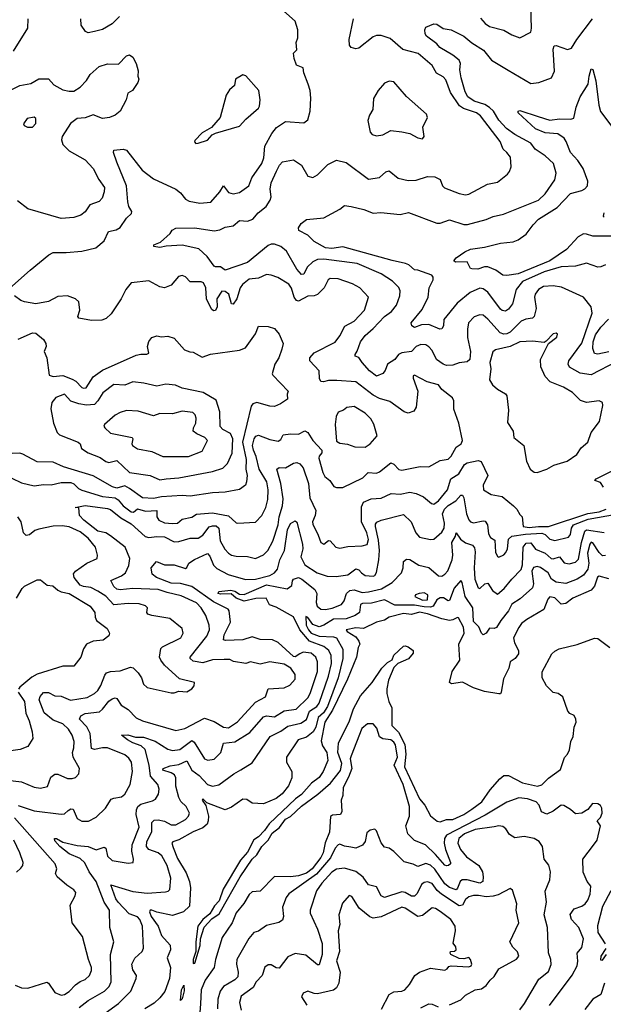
# Model space of a CAD drawing. Extents: x 1468344 to 1613994, y 525695 to 643861.
# Tile 6 of 256: x 1505694 to 1509360, y 558883 to 565069. Entities that reach past the tile are written whole.
import ezdxf

# ---------------------------------------------------------------- set-up
doc = ezdxf.new("R2010")
doc.units = 0

msp = doc.modelspace()

# ---------------------------------------------------------------- linework, layer by layer
at = {"layer": '0CON10XD'}
for points in [[(1505630.2, 563379.8), (1505760, 563495), (1505878.3, 563591.7), (1505904.2, 563605.8), (1505985.6, 563605.6), (1506085, 563614.6), (1506173.6, 563636.4), (1506225, 563678.9), (1506251.8, 563738.3), (1506300.5, 563749.5), (1506325, 563763.5), (1506365, 563822.9), (1506397.4, 563852.6), (1506398.6, 563865), (1506380, 563895), (1506373.1, 563925), (1506366.2, 564025), (1506304.5, 564174.5), (1506284.3, 564235), (1506285, 564250), (1506345, 564255.6), (1506365, 564249.2), (1506463.5, 564123.5), (1506535, 564069.6), (1506676, 564005), (1506705, 563980.8), (1506735, 563940.8), (1506758.5, 563928.5), (1506825, 563916.7), (1506895, 563922.5), (1506951.7, 563988.3), (1506975, 564026.2), (1507005, 563984), (1507035, 563976), (1507075, 563984), (1507133.8, 564026.2), (1507153.5, 564075), (1507214.6, 564165), (1507227.7, 564202.3), (1507234.4, 564275), (1507277.7, 564355), (1507307.3, 564392.7), (1507365, 564430), (1507479.1, 564420.9), (1507505, 564440), (1507520, 564495), (1507523.6, 564576.4), (1507518.9, 564625), (1507506.7, 564663.3), (1507480, 564735), (1507475, 564767.5), (1507434, 564784), (1507418.5, 564825), (1507415, 564860), (1507435, 564880), (1507430, 564925), (1507442.5, 564955), (1507442.5, 565005), (1507425, 565060), (1507315, 565156.7)], [(1508589.6, 565079.6), (1508619.2, 565045), (1508645, 565026.7), (1508735, 565002.5), (1508785, 564974.2), (1508835, 564956.2), (1508905, 564990), (1508909.1, 565015), (1508905.5, 565154.5)], [(1505655, 564872), (1505745.7, 565015), (1505748.6, 565075)], [(1506321.5, 565088.5), (1506275, 565042.5), (1506215, 565008), (1506165, 564996), (1506125, 564987.5), (1506107.5, 564995), (1506081.2, 565035), (1506078, 565075)], [(1509445, 562921.1), (1509285, 562837), (1509215, 562849.4), (1509147, 562887), (1509139.6, 562905), (1509142.7, 562925), (1509225, 563036.5), (1509289.6, 563225), (1509283.3, 563265), (1509235, 563325.5), (1509098.1, 563388.1), (1509045, 563396.5), (1508985, 563393.4), (1508953.1, 563375), (1508931.5, 563345), (1508928.2, 563325), (1508938.6, 563255), (1508925.7, 563204.3), (1508915, 563194.6), (1508873.1, 563186.9), (1508844.8, 563175.2), (1508775, 563107), (1508755, 563096.3), (1508735, 563094.2), (1508712.7, 563102.7), (1508635, 563187.3), (1508605, 563211.9), (1508585, 563215.6), (1508548.3, 563201.7), (1508514.4, 563165), (1508506.5, 563125), (1508506.7, 563073.3), (1508526.5, 562985), (1508522.2, 562935), (1508505, 562919.5), (1508455, 562913.1), (1508415, 562899.4), (1508375, 562897.2), (1508355, 562904.6), (1508313.5, 562935), (1508285, 562991.8), (1508265, 563014.6), (1508245, 563026.7), (1508215, 563028.7), (1508185, 563016.5), (1508155, 562984.7), (1508095, 562975.3), (1508072.9, 562965), (1508051.4, 562935), (1508005, 562905.5), (1507990.6, 562865), (1507975, 562845.8), (1507935, 562830), (1507892.1, 562862.1), (1507844.7, 562914.7), (1507825, 562946.2), (1507802.5, 562955), (1507801.2, 562965), (1507813.4, 562986.6), (1507835.4, 563045), (1507864, 563085), (1507915, 563128.7), (1507985, 563204.1), (1508030, 563235), (1508061.1, 563275), (1508082.2, 563335), (1508084.3, 563365), (1508076.2, 563386.2), (1508036.6, 563426.6), (1507965, 563472.7), (1507815, 563536.9), (1507605, 563564.8), (1507565, 563562), (1507535, 563548.4), (1507500.8, 563515), (1507479.4, 563470.6), (1507465, 563467.8), (1507435, 563502.7), (1507370, 563615), (1507334.2, 563645), (1507295, 563659.2), (1507275, 563659.6), (1507255, 563649.6), (1507125, 563542.8), (1506985, 563496.2), (1506955, 563516.2), (1506925, 563515.5), (1506915, 563521.4), (1506871.3, 563581.3), (1506819, 563629), (1506715, 563652.2), (1506614.5, 563645.5), (1506575, 563637.1), (1506537.5, 563645), (1506537.5, 563655), (1506578.9, 563671.1), (1506638.8, 563725), (1506653, 563747), (1506675, 563759.2), (1506795, 563761.8), (1506915, 563741.8), (1506950.7, 563749.3), (1506985, 563765.5), (1507035, 563773.6), (1507075, 563806.9), (1507125, 563802.8), (1507159.5, 563815), (1507192.1, 563855), (1507242.8, 563895), (1507268.2, 563935), (1507274.7, 563955.3), (1507268.1, 564005), (1507274.3, 564045), (1507308.1, 564118.1), (1507325.4, 564155), (1507345, 564175.6), (1507415, 564188.9), (1507464.2, 564155), (1507505, 564086), (1507535, 564077.5), (1507565, 564094.3), (1507630.7, 564159.3), (1507685, 564187.1), (1507745, 564172), (1507885, 564067.5), (1507955, 564077.3), (1507995, 564112.5), (1508015, 564120), (1508072.6, 564072.6), (1508135, 564058.7), (1508185, 564060.7), (1508255, 564083.5), (1508302.5, 564082.5), (1508335.5, 564065.5), (1508349.2, 564025), (1508363.6, 564013.6), (1508455, 563977.5), (1508495, 563969.5), (1508515, 563973.1), (1508633.8, 564036.2), (1508695, 564048.1), (1508758.3, 564098.3), (1508771.4, 564115), (1508780.6, 564145), (1508776.5, 564205), (1508755.3, 564235.3), (1508731.9, 564255), (1508711.8, 564305), (1508589.4, 564465), (1508563.5, 564485), (1508482.3, 564512.3), (1508457.1, 564527.1), (1508400.8, 564610.8), (1508370.5, 564690.5), (1508355, 564709.5), (1508312.4, 564732.4), (1508285, 564782.5), (1508196.3, 564856.3), (1508101.8, 564881.8), (1508020.5, 564950.5), (1507965, 564970.8), (1507935, 564969.6), (1507915, 564960.9), (1507825, 564890), (1507805, 564886), (1507777.5, 564895), (1507765, 564910), (1507764.4, 564945), (1507791.5, 565075)], [(1509375, 563528.1), (1509345, 563515.5), (1509325, 563514.5), (1509255, 563539.5), (1509185, 563521.3), (1509095, 563516), (1508989.6, 563485), (1508852.9, 563425), (1508812.6, 563375), (1508790, 563285), (1508765, 563251.1), (1508745, 563237.5), (1508725, 563241.5), (1508715, 563250.6), (1508635, 563356.5), (1508605, 563378.8), (1508585, 563382.5), (1508523.9, 563356.1), (1508442.5, 563287.5), (1508358.8, 563185), (1508355.7, 563145), (1508345, 563126.2), (1508332.5, 563125), (1508263.4, 563153.4), (1508218.7, 563151.3), (1508175, 563134.4), (1508156.7, 563145), (1508154, 563165), (1508222.5, 563247.5), (1508260.6, 563325), (1508266.4, 563383.6), (1508292.3, 563435), (1508292.1, 563452.1), (1508284.2, 563464.2), (1508195, 563496.2), (1508175, 563496.7), (1508139, 563529), (1508118.5, 563538.5), (1508035, 563555.7), (1507725, 563642.3), (1507655, 563631.1), (1507615, 563636.7), (1507543.8, 563675), (1507503.3, 563715), (1507447.5, 563745), (1507445, 563762.5), (1507461.7, 563788.3), (1507495, 563813.8), (1507605.6, 563824.4), (1507705, 563878.8), (1507735, 563902), (1507776.4, 563896.4), (1507856.8, 563876.8), (1507915, 563854.4), (1507962.1, 563857.9), (1508085, 563845.6), (1508137.4, 563857.4), (1508315, 563790.8), (1508335, 563791.4), (1508395, 563812.2), (1508485, 563783.1), (1508507.4, 563782.6), (1508625, 563814.5), (1508667.4, 563832.6), (1508733, 563847), (1508953.8, 563936.2), (1508995.6, 563975), (1509056.1, 564063.9), (1509063.6, 564105), (1509047.9, 564165), (1508995, 564214.4), (1508931.4, 564255), (1508904.3, 564294.3), (1508805, 564348.4), (1508751.7, 564385), (1508705, 564437.5), (1508669.6, 564495), (1508645, 564518.1), (1508615.4, 564535.4), (1508548.2, 564558.2), (1508509.7, 564585), (1508491.7, 564615), (1508466.7, 564705), (1508459.8, 564755), (1508462.2, 564795), (1508455, 564814.3), (1508415.7, 564845.7), (1508334, 564895), (1508315, 564917.3), (1508250, 564965), (1508240.8, 564980.8), (1508238.6, 565005), (1508245, 565023.3), (1508295, 565044), (1508315, 565041.4), (1508355, 565014.5), (1508405, 565005.5), (1508485, 564966.5), (1508533.5, 564923.5), (1508607.1, 564877.1), (1508657.1, 564815), (1508763.1, 564753.1), (1508905, 564668.6), (1508955.7, 564674.3), (1509035, 564704), (1509053.8, 564745), (1509045.6, 564884.4), (1509052, 564905), (1509065, 564908.1), (1509135, 564881.4), (1509160.5, 564889.5), (1509193.5, 564945), (1509292.7, 565075)], [(1505585, 564600.4), (1505695, 564655.5), (1505765, 564668.8), (1505815, 564696.7), (1505875, 564697.1), (1505909.5, 564659.5), (1505965, 564628.9), (1506005, 564619.4), (1506035, 564620.8), (1506075, 564646), (1506113.7, 564686.3), (1506138, 564725), (1506193.8, 564775), (1506245, 564791.2), (1506315, 564790), (1506365, 564841.2), (1506385, 564848.8), (1506405, 564833.3), (1506426.7, 564795), (1506438.3, 564748.3), (1506436.7, 564715), (1506442.5, 564695), (1506436, 564675), (1506402.5, 564625), (1506373, 564607), (1506363.8, 564565), (1506325.6, 564494.4), (1506295, 564468.6), (1506257.5, 564455), (1506215, 564448.1), (1506155, 564470.8), (1506105, 564453.1), (1506055, 564447.5), (1506013.4, 564416.6), (1505961.2, 564335), (1505957.1, 564315), (1505964.6, 564285), (1506005.5, 564245), (1506105, 564188.7), (1506156.4, 564135), (1506190.8, 564065), (1506226.2, 564015), (1506225, 563987.5), (1506212.4, 563947.6), (1506193.4, 563926.6), (1506135, 563905.8), (1506105, 563862.9), (1506078, 563842), (1506035, 563826.9), (1505955, 563820.5), (1505745, 563881.5), (1505680.7, 563930.7)], [(1509435, 563708.8), (1509295, 563710), (1509255, 563722.8), (1509235, 563722.9), (1509203.1, 563705), (1509128.8, 563625), (1509025, 563554.8), (1508825, 563471.6), (1508755, 563461.1), (1508730, 563465), (1508685.4, 563495.4), (1508635, 563515.6), (1508615, 563516.9), (1508572.5, 563502.5), (1508535, 563503.3), (1508527, 563507), (1508505, 563548), (1508432, 563545), (1508422, 563555), (1508435, 563573.8), (1508489.7, 563610.3), (1508527, 563627), (1508615, 563639.5), (1508715, 563665.4), (1508795, 563673.8), (1508825, 563685.4), (1508875, 563721.5), (1508918.7, 563781.3), (1508953.2, 563815), (1509070.5, 563889.5), (1509155, 563977.5), (1509225, 563996.4), (1509245, 564006.4), (1509261.2, 564025), (1509262.7, 564055), (1509232.9, 564135), (1509201.2, 564185), (1509154.2, 564235), (1509127.6, 564305), (1509113.5, 564325), (1509075, 564351.2), (1508995, 564358.8), (1508935, 564382.9), (1508824.7, 564484.7), (1508824.5, 564495.5), (1508835, 564498.2), (1508950.9, 564460.9), (1509025, 564437.7), (1509085, 564446.7), (1509156, 564444), (1509175, 564451.4), (1509190.5, 564519.5), (1509214.6, 564585), (1509265.4, 564665), (1509271.5, 564715), (1509285, 564760), (1509295, 564756.2), (1509312.5, 564685), (1509332, 564532), (1509342.7, 564492.7), (1509485, 564303.3)], [(1506801.7, 564291.7), (1506815, 564292.5), (1506875, 564313.3), (1506904.1, 564345.9), (1506924.1, 564355.9), (1507075, 564400.8), (1507114.2, 564445), (1507195, 564513.3), (1507201.2, 564525), (1507204, 564565), (1507196, 564625), (1507115, 564717.5), (1507095, 564722.5), (1507050, 564695), (1507043.8, 564655), (1507011.4, 564628.6), (1506991.2, 564595), (1506952.9, 564455), (1506898.3, 564391.7), (1506840.7, 564359.3), (1506795, 564310), (1506792.5, 564302.5), (1506801.7, 564291.7)], [(1508225, 564320), (1508236, 564335), (1508226.4, 564393.6), (1508256.2, 564453.8), (1508250, 564475), (1508125, 564587.5), (1508045, 564678.8), (1508015, 564683.8), (1507985, 564671.2), (1507945.8, 564625), (1507916.7, 564575), (1507912, 564505), (1507890.9, 564469.1), (1507881.9, 564435), (1507895, 564363.3), (1507907.7, 564347.7), (1507935, 564340), (1507975, 564345.8), (1508025, 564372.9), (1508095, 564364), (1508144.1, 564354.1), (1508195, 564326.7), (1508225, 564320)], [(1505744.1, 564394.1), (1505775, 564394.2), (1505795, 564417.5), (1505795, 564447.5), (1505785, 564456.2), (1505741.7, 564448.3), (1505717.5, 564415), (1505722.5, 564405), (1505744.1, 564394.1)], [(1509362.9, 563855), (1509358.8, 563835), (1509365, 563830.8)], [(1507396.4, 562466.3), (1507445, 562465.3), (1507485, 562485.5), (1507505, 562475.6), (1507535.6, 562425.6), (1507592.5, 562365), (1507592.2, 562347.8), (1507575, 562326), (1507574.1, 562315), (1507597.7, 562225), (1507610.1, 562200.1), (1507643.1, 562173.1), (1507667.2, 562137.2), (1507685, 562130.6), (1507725, 562129.4), (1507850.2, 562189.8), (1507883.3, 562225), (1507935, 562221.1), (1507955, 562227.5), (1508025, 562284.4), (1508045, 562277.5), (1508075, 562244), (1508095, 562240), (1508208.9, 562261.1), (1508265, 562260.9), (1508335, 562300), (1508385, 562307.1), (1508405, 562327.1), (1508436.8, 562383.2), (1508466.7, 562405), (1508476.5, 562425), (1508453.8, 562535), (1508421.7, 562621.7), (1508420.6, 562675), (1508413.6, 562693.6), (1508345.5, 562745.5), (1508325, 562774.2), (1508254, 562794), (1508175, 562835.5), (1508165, 562832.5), (1508165, 562817.5), (1508195.5, 562734.5), (1508185.4, 562635), (1508170.5, 562609.5), (1508135, 562596.7), (1508109.2, 562605), (1508020.2, 562670.2), (1507955, 562690), (1507915, 562711.1), (1507805, 562794.7), (1507687.1, 562802.9), (1507635, 562802), (1507603.2, 562793.2), (1507586.6, 562796.6), (1507578.4, 562815), (1507575, 562863.3), (1507516.2, 562925), (1507517.5, 562945), (1507544.7, 562975.3), (1507675, 563043.1), (1507705, 563082.5), (1507736, 563144), (1507795.3, 563174.7), (1507860, 563245), (1507885.6, 563325), (1507830, 563385), (1507785, 563409.6), (1507695, 563441.9), (1507645, 563443.8), (1507632, 563435), (1507605.9, 563384.1), (1507565, 563342.3), (1507545, 563334.1), (1507505, 563332.4), (1507445, 563300.7), (1507433.6, 563305), (1507419.1, 563325), (1507402.7, 563382.7), (1507385, 563408), (1507315, 563448.8), (1507275, 563464.6), (1507245, 563468.2), (1507195, 563444.7), (1507135, 563438.5), (1507093.1, 563405), (1507078.8, 563385), (1507059.1, 563315), (1507035, 563282.5), (1507024.4, 563285), (1507008.2, 563345), (1506985, 563361.3), (1506965, 563363.5), (1506932.7, 563315), (1506935.4, 563264.6), (1506925, 563242.2), (1506910.9, 563240.9), (1506900.2, 563250.2), (1506867.3, 563315), (1506864.1, 563385), (1506850, 563415), (1506835, 563422.7), (1506765, 563422.9), (1506735, 563452.9), (1506715, 563461.9), (1506692.5, 563455), (1506645, 563400.8), (1506605, 563384), (1506575, 563391.4), (1506505, 563428.5), (1506395.6, 563415), (1506361.3, 563375), (1506330.9, 563315), (1506269.3, 563220.7), (1506237.7, 563192.3), (1506209.6, 563180.4), (1506145, 563179.1), (1506065.8, 563195), (1506058.9, 563205), (1506071.2, 563245), (1506066.5, 563296.5), (1506044, 563315), (1505995, 563334.7), (1505935, 563331.1), (1505875, 563299.5), (1505795, 563284.3), (1505725, 563297.5), (1505702.5, 563305), (1505662.5, 563335)], [(1505685, 563061.3), (1505775, 563102.5), (1505795, 563100), (1505845, 563060), (1505859.2, 563035), (1505861.2, 563015), (1505848, 562985), (1505865.3, 562945.3), (1505880.6, 562835), (1505905, 562826.7), (1505965, 562834.7), (1506025, 562810), (1506048.1, 562798.1), (1506085, 562758.8), (1506095, 562753.8), (1506112.7, 562757.3), (1506155.2, 562824.8), (1506213.7, 562866.3), (1506425, 562960.9), (1506455, 562968.2), (1506492.4, 562967.6), (1506505, 562974.3), (1506497.1, 563015), (1506505, 563047.5), (1506525, 563073.3), (1506555, 563083.3), (1506585, 563076), (1506625, 563080), (1506665, 563068), (1506730, 562995), (1506762.4, 562982.4), (1506785, 562981.4), (1506840.5, 562949.5), (1506892.8, 562967.2), (1507075, 562993.1), (1507113.4, 563006.6), (1507175.6, 563095), (1507195, 563143.3), (1507255, 563141.2), (1507295, 563130), (1507324.1, 563094.1), (1507350, 563035), (1507341.8, 562998.2), (1507321.9, 562945), (1507296.9, 562905), (1507280.8, 562845), (1507284, 562835), (1507380, 562735), (1507373.8, 562716.2), (1507376.7, 562685), (1507333.3, 562655), (1507295, 562640), (1507265, 562642), (1507185, 562663.1), (1507159.2, 562655), (1507148.8, 562641.2), (1507094.4, 562415.6), (1507116.1, 562306.2), (1507115.2, 562245), (1507122.8, 562205), (1507120, 562165), (1507111.8, 562145), (1507075, 562118), (1506985, 562099.8), (1506905, 562097), (1506765, 562076.4), (1506715, 562080.7), (1506585, 562070.5), (1506535, 562060.9), (1506465, 562065.2), (1506385, 562124.7), (1506355, 562140.4), (1506304.4, 562125.6), (1506277.5, 562135), (1506155, 562203.5), (1505968.9, 562258.9), (1505905, 562288.9), (1505805, 562292.3), (1505715, 562340), (1505695, 562344.8), (1505646.5, 562343.5)], [(1509395, 562982.4), (1509325, 562967.9), (1509305, 562972.5), (1509294.2, 563004.2), (1509296.2, 563046.2), (1509311.4, 563088.6), (1509345, 563138.4), (1509392.1, 563187.9)], [(1508945, 562224.2), (1509005.6, 562244.4), (1509050, 562270), (1509133.3, 562295), (1509195, 562338), (1509221.1, 562378.9), (1509262.9, 562415), (1509283.6, 562476.4), (1509337.1, 562545), (1509357.5, 562645), (1509356.2, 562665), (1509333.8, 562673.8), (1509254.4, 562664.4), (1509217, 562677), (1509167.2, 562727.2), (1509111.2, 562761.2), (1509026, 562795), (1508995, 562828), (1508967.2, 562887.2), (1508965.5, 562935), (1509015.8, 563034.2), (1509068.8, 563075), (1509073, 563093), (1509065, 563100), (1509045, 563096.2), (1509001.2, 563048.8), (1508988, 563042), (1508915, 563049.2), (1508835.9, 563045.9), (1508775, 563016.6), (1508683.3, 562995), (1508667.2, 562982.8), (1508646.9, 562915), (1508653.2, 562875), (1508646.4, 562806.3), (1508665, 562774.5), (1508695, 562748.9), (1508745, 562719.2), (1508755, 562706.2), (1508765.6, 562615), (1508759.1, 562539.1), (1508794.2, 562485), (1508798, 562445), (1508861.2, 562395), (1508877.5, 562295), (1508901.2, 562245), (1508925, 562226.2), (1508945, 562224.2)], [(1506575, 562178.2), (1506615, 562183.8), (1506695, 562191.5), (1506905, 562231.1), (1506969.4, 562250.6), (1507000, 562280), (1507029.4, 562345), (1507033.2, 562435), (1507019.4, 562469.4), (1506970, 562495), (1506953.5, 562513.5), (1506952.5, 562605), (1506928.6, 562678.6), (1506847.1, 562727.1), (1506715, 562754.6), (1506673.5, 562773.5), (1506611.7, 562778.3), (1506555, 562766.5), (1506475, 562785.4), (1506405, 562793.3), (1506355, 562772.2), (1506285, 562776.7), (1506216.9, 562725), (1506185.2, 562674.8), (1506165, 562651.1), (1506115, 562646.6), (1506065.2, 562655.2), (1506015, 562673.5), (1505975, 562716.7), (1505921.2, 562695), (1505896.2, 562665), (1505890, 562625), (1505905.8, 562535), (1505929.2, 562475), (1505945, 562461.1), (1506062, 562415), (1506074.2, 562405), (1506083.3, 562375), (1506125, 562347.9), (1506199.4, 562319.4), (1506235, 562292.9), (1506255, 562287.9), (1506305, 562298.8), (1506385, 562224.8), (1506515, 562204.7), (1506575, 562178.2)], [(1507865, 562384), (1507895, 562404.3), (1507940.5, 562455), (1507918.7, 562528.7), (1507900.8, 562560.8), (1507865, 562597.5), (1507795, 562638.6), (1507748.3, 562631.7), (1507727.5, 562615), (1507695, 562603.8), (1507683.2, 562576.8), (1507675.6, 562525), (1507685, 562421.9), (1507705, 562408.2), (1507753.1, 562403.1), (1507800, 562385), (1507865, 562384)], [(1506593.9, 562323.9), (1506755, 562324.5), (1506841.3, 562358.7), (1506874.4, 562425), (1506856.9, 562445), (1506806.5, 562466.5), (1506784.4, 562485), (1506786.4, 562505), (1506800.3, 562535), (1506802.7, 562565), (1506797.6, 562587.6), (1506781.5, 562601.5), (1506715, 562609.2), (1506655, 562593.2), (1506575, 562595.3), (1506535, 562579.4), (1506438.9, 562608.9), (1506365, 562613.1), (1506325, 562601.8), (1506295, 562585.6), (1506226.7, 562525), (1506223.3, 562515), (1506228.8, 562505), (1506265, 562472.5), (1506401.2, 562445), (1506405.8, 562435), (1506398.6, 562405), (1506402.5, 562395), (1506433.9, 562373.9), (1506525, 562355.6), (1506593.9, 562323.9)], [(1505645, 562189.4), (1505705, 562159.5), (1505785, 562140.5), (1505845, 562149.2), (1505893, 562147), (1505955, 562161.4), (1506015, 562161.6), (1506035, 562153.5), (1506064.4, 562124.4), (1506084.3, 562114.3), (1506215, 562072.9), (1506295, 562064.8), (1506312.6, 562052.6), (1506343.6, 562015), (1506395, 561976.9), (1506408.8, 561975), (1506434.7, 561995.3), (1506485, 561982.2), (1506555.4, 561985.4), (1506555.5, 561945), (1506568.2, 561925), (1506605, 561908.9), (1506655, 561902.9), (1506685, 561905.4), (1506715, 561930.4), (1506775, 561944.2), (1506805, 561961.9), (1506905, 561970.3), (1507005, 561952.3), (1507055, 561908.9), (1507065, 561906.5), (1507175, 561911.4), (1507215, 561954.3), (1507241.2, 562005), (1507252.3, 562055), (1507255.3, 562114.7), (1507246.7, 562165), (1507198.4, 562245), (1507179.4, 562325), (1507162.4, 562365), (1507156.7, 562395), (1507167, 562435), (1507177.8, 562452.2), (1507195, 562458.1), (1507265, 562430.9), (1507318.3, 562421.7), (1507335, 562431.2), (1507348.9, 562461.1), (1507396.4, 562466.3)], [(1505685, 560132.3), (1505785, 560099.5), (1505955, 560078), (1505975, 560080.8), (1505999.6, 560100.4), (1506015, 560111.8), (1506029.8, 560109.8), (1506055, 560051.4), (1506085, 560032.7), (1506126.2, 560033.8), (1506175, 560058.9), (1506233.1, 560115), (1506268.7, 560171.3), (1506285, 560179.2), (1506334.4, 560185.6), (1506355, 560204.2), (1506388.5, 560265), (1506402.7, 560345), (1506397.5, 560405), (1506380.1, 560430.1), (1506355, 560450.4), (1506245.4, 560494.6), (1506215, 560495.3), (1506165, 560484.2), (1506145, 560489.4), (1506137.1, 560585), (1506116.4, 560626.4), (1506070.8, 560675), (1506078.7, 560695), (1506105, 560710.3), (1506195, 560720), (1506215, 560736.6), (1506255, 560787.8), (1506275, 560803.2), (1506295, 560808.9), (1506305.4, 560805.4), (1506331.7, 560761.7), (1506375, 560735.6), (1506425, 560682.7), (1506465, 560664), (1506675, 560602.8), (1506731.1, 560615), (1506855, 560681.2), (1506915, 560660.8), (1506975, 560624.8), (1507005, 560620.5), (1507062.8, 560657.2), (1507175, 560780.8), (1507238.9, 560815), (1507256.2, 560865), (1507355, 560871.6), (1507391.9, 560888.1), (1507425.7, 560925), (1507424.4, 560955), (1507396.7, 560995), (1507355, 561020.9), (1507265, 561035.7), (1507205, 561020.9), (1507145, 561035.7), (1507115, 561024.5), (1507037.6, 561037.6), (1507015, 561049.5), (1506978.7, 561048.7), (1506905, 561047.1), (1506845, 561029), (1506785, 561038.4), (1506764.5, 561055), (1506764.4, 561065), (1506870.2, 561195), (1506885.9, 561235.9), (1506884.5, 561265.5), (1506862.7, 561325), (1506834.6, 561375), (1506805, 561405.3), (1506709.4, 561449.4), (1506619.9, 561469.9), (1506565, 561489.8), (1506405, 561495.8), (1506325, 561487.2), (1506305, 561492.1), (1506285, 561507.8), (1506266, 561545), (1506334.5, 561575), (1506359.6, 561595), (1506380.9, 561639.1), (1506386.5, 561685), (1506356, 561756), (1506265, 561826.6), (1506235, 561844.8), (1506185, 561855.8), (1506097.8, 561925), (1506070.6, 561955), (1506065, 562003.3), (1506043.8, 562005), (1506105, 562016.7), (1506245, 561998.6), (1506265, 561991.8), (1506329.8, 561939.8), (1506395, 561901.9), (1506482.9, 561822.9), (1506505, 561816.5), (1506555, 561822.2), (1506605, 561819.1), (1506665, 561787.8), (1506695, 561790.3), (1506765, 561812.8), (1506815, 561811.5), (1506845, 561830.7), (1506885, 561882.2), (1506905, 561889.6), (1506929.4, 561889.4), (1506945.7, 561875), (1506954.3, 561795), (1506982.7, 561742.7), (1507005, 561718.2), (1507025, 561705.5), (1507055, 561697.9), (1507125, 561695.6), (1507175.3, 561684.7), (1507225, 561707.3), (1507252.1, 561735), (1507285, 561792.9), (1507318.5, 561895), (1507323.4, 561946.6), (1507345.4, 562015), (1507348.9, 562058.9), (1507335.7, 562155), (1507308.6, 562245), (1507324.5, 562255.5), (1507365, 562254.5), (1507415, 562283.3), (1507435, 562288.1), (1507455, 562278.6), (1507475, 562252.9), (1507508.2, 562155), (1507517.9, 562065), (1507553.9, 561985), (1507550, 561955), (1507534.3, 561915), (1507535, 561898.8), (1507569.8, 561829.8), (1507585, 561784.4), (1507605, 561773.1), (1507635, 561797.5), (1507645, 561794.3), (1507681.1, 561755), (1507705, 561748.3), (1507755, 561758.4), (1507846.5, 561763.5), (1507877.3, 561772.7), (1507886.4, 561803.7), (1507875.2, 561845), (1507840.8, 561915), (1507841.8, 562008.2), (1507855, 562037.7), (1507902.1, 562057.9), (1507965, 562062.8), (1508027.7, 562092.3), (1508085, 562087.3), (1508145, 562100.5), (1508185, 562092.2), (1508231.2, 562071.2), (1508280.4, 562030.4), (1508295, 562025.5), (1508325, 562046.9), (1508382, 562115), (1508402.7, 562185), (1508452.8, 562215), (1508488.7, 562275), (1508505, 562286.1), (1508575, 562300.4), (1508593.6, 562293.6), (1508635.4, 562205), (1508605.6, 562145.6), (1508608.6, 562115), (1508655, 562086.9), (1508725, 562074.4), (1508795.7, 562015.7)], [(1509362.1, 562132.1), (1509342, 562162), (1509306.7, 562175), (1509316.2, 562185), (1509416.1, 562233.9)], [(1506471.4, 560561.4), (1506546, 560536), (1506625, 560485.3), (1506655, 560477.1), (1506701.1, 560485), (1506775, 560541.2), (1506789.4, 560529.4), (1506855, 560425.7), (1506876.6, 560416.6), (1506915, 560423.3), (1506957.1, 560465), (1506975, 560522.9), (1507045, 560531.9), (1507139, 560591), (1507225, 560688.2), (1507245, 560695.3), (1507295, 560688.8), (1507355, 560726.2), (1507431.7, 560738.3), (1507505, 560809.6), (1507519.5, 560835), (1507564.7, 560975), (1507565.9, 561035), (1507553.9, 561065), (1507525, 561088.9), (1507475.5, 561094.5), (1507455, 561084.4), (1507425, 561066.9), (1507415, 561068.9), (1507317.2, 561157.2), (1507283.3, 561173.3), (1507204.7, 561174.7), (1507155, 561192.5), (1507095, 561173), (1506987.9, 561167.9), (1506975, 561173.8), (1506978.8, 561205), (1507018, 561285), (1507009.6, 561355), (1507003.3, 561365), (1506910.9, 561410.9), (1506775, 561508), (1506705, 561526), (1506645, 561528.9), (1506554.4, 561565), (1506525.5, 561585), (1506521.1, 561625), (1506554.7, 561665.3), (1506605, 561644.2), (1506665, 561643.4), (1506735, 561621.8), (1506745, 561627.1), (1506757.7, 561655), (1506791.5, 561678.5), (1506875, 561714.5), (1506889.3, 561699.3), (1506912.8, 561642.8), (1506932.1, 561622.1), (1507004.4, 561584.4), (1507112.5, 561552.5), (1507175, 561554.1), (1507265, 561576.3), (1507295.6, 561594.4), (1507313, 561617), (1507329.3, 561675), (1507357.7, 561735), (1507375.8, 561865), (1507395, 561904.4), (1507425, 561921.2), (1507435, 561913.3), (1507471.8, 561775), (1507473.2, 561745), (1507459.7, 561695), (1507485.9, 561645), (1507563.3, 561595), (1507625, 561572.5), (1507681.5, 561571.5), (1507755, 561581.6), (1507805, 561618.5), (1507825, 561613.8), (1507840.7, 561595), (1507865, 561576.7), (1507915, 561573.7), (1507925, 561577.7), (1507935, 561596.7), (1507951.1, 561675), (1507954.9, 561735), (1507948.5, 561798.5), (1507928.8, 561885), (1507929.5, 561900.5), (1507938.3, 561911.7), (1507965, 561924.2), (1508105, 561959.6), (1508154.1, 561915), (1508183.1, 561845), (1508205, 561818.2), (1508275, 561803.2), (1508295, 561806.4), (1508345, 561850), (1508360.2, 561875), (1508362.9, 561905), (1508350.9, 561965), (1508362.4, 561995), (1508385, 562017.2), (1508433, 562047), (1508465, 562082.9), (1508475, 562081.2), (1508485, 562066), (1508500.3, 561965), (1508515, 561927.1), (1508527.1, 561915), (1508545, 561908.9), (1508605, 561921.1), (1508618.1, 561918.1), (1508631.9, 561895), (1508638.9, 561838.9), (1508650.8, 561815), (1508678.5, 561798.5), (1508684, 561724), (1508695, 561695.8), (1508705, 561692.5), (1508735, 561707.1), (1508747.9, 561722.1), (1508758.5, 561745), (1508764, 561806), (1508785.7, 561825), (1508872.3, 561837.7), (1508973.7, 561843.7), (1508994.6, 561835), (1509025, 561805.4), (1509056.2, 561796.2), (1509142, 561818), (1509155, 561835.7), (1509161.4, 561875), (1509173.9, 561895), (1509265, 561930.4), (1509442, 561962)], [(1508795.7, 562015.7), (1508816.7, 561995), (1508835, 561960), (1508850, 561945), (1508857.5, 561885), (1508895, 561878.5), (1508954.1, 561885.9), (1509015.6, 561885), (1509263.3, 561966.7), (1509335, 561978.1), (1509379.1, 561995)], [(1505585, 560296.1), (1505705, 560281.5), (1505785, 560247.8), (1505825, 560241.1), (1505869.5, 560250.5), (1505889.8, 560310.2), (1505915, 560329.5), (1505935, 560328.2), (1505995, 560302.7), (1506025, 560301.5), (1506045, 560308.1), (1506065, 560331.2), (1506071.1, 560365), (1506029.7, 560435), (1506026.9, 560465), (1506035.4, 560495.4), (1506036.8, 560535), (1506024.6, 560575), (1506001.2, 560611.2), (1505965, 560644.7), (1505905, 560668.1), (1505848.1, 560715), (1505817.6, 560795), (1505822.3, 560817.8), (1505845, 560841.8), (1505875, 560841.5), (1505915, 560820.4), (1505955, 560820), (1506013.4, 560793.4), (1506119.1, 560810.8), (1506164.4, 560835), (1506185, 560855.6), (1506204.7, 560885.3), (1506228.4, 560951.6), (1506240, 560965), (1506265, 560974.7), (1506325, 560977.3), (1506390.6, 561000.6), (1506406.2, 560996.2), (1506437.8, 560965), (1506458.9, 560935), (1506471.9, 560895), (1506495, 560873.3), (1506645, 560840.8), (1506665, 560840), (1506695, 560851.4), (1506745, 560846.7), (1506775.5, 560865), (1506790, 560885), (1506793.3, 560905), (1506698.1, 560928.1), (1506605, 561013.3), (1506580.4, 561045), (1506572.9, 561065), (1506582, 561118), (1506591.2, 561128.8), (1506705.7, 561185), (1506720.6, 561215), (1506714.2, 561245), (1506637.3, 561307.2), (1506525, 561325.6), (1506500, 561335), (1506493.8, 561345), (1506497.1, 561375), (1506485, 561387.1), (1506445, 561398.4), (1506375, 561401.5), (1506285, 561393.9), (1506235, 561446.5), (1506185, 561479.8), (1506142.3, 561502.3), (1506095, 561507.6), (1506075, 561516.7), (1506036.2, 561565), (1506033, 561587), (1506044.8, 561605.2), (1506116.1, 561653.9), (1506180.8, 561685), (1506183.1, 561705), (1506170, 561755), (1506125, 561810.9), (1506075, 561850.6), (1506005, 561882.2), (1505960.5, 561889.5), (1505905, 561886.8), (1505815, 561869.2), (1505790.2, 561859.8), (1505755, 561833.1), (1505735, 561827.5), (1505718.2, 561845), (1505702.7, 561915), (1505682.5, 561945)], [(1507177.3, 561432.7), (1507103.7, 561416.3), (1507053.9, 561435), (1507021.9, 561461.9), (1506955, 561460.8), (1506941.9, 561465), (1506945, 561476.5), (1507020, 561485), (1507045, 561478.2), (1507075, 561459.7), (1507105, 561458.1), (1507245, 561517.7), (1507375, 561492.8), (1507404.4, 561515), (1507407, 561543), (1507414, 561555), (1507445, 561563.8), (1507466.4, 561555), (1507548.6, 561488.6), (1507560, 561465), (1507556.9, 561406.9), (1507562, 561385), (1507585, 561365.3), (1507615, 561363.2), (1507658.1, 561371.9), (1507715.2, 561394.8), (1507732.7, 561417.3), (1507748, 561465), (1507767.7, 561482.3), (1507795, 561487.5), (1507845, 561471.4), (1507885.3, 561474.7), (1507966.4, 561493.6), (1508035, 561532.2), (1508092, 561595), (1508103.2, 561625), (1508106, 561665), (1508125, 561680.8), (1508145, 561677.5), (1508202.5, 561642.5), (1508265, 561626.8), (1508325, 561576.1), (1508345, 561573.4), (1508365, 561584.6), (1508383.4, 561606.6), (1508411.4, 561675), (1508415.5, 561705), (1508408, 561785), (1508431.2, 561825), (1508435, 561845.8), (1508463.3, 561805), (1508495, 561783.2), (1508537.8, 561767.8), (1508550.7, 561750.7), (1508556, 561725), (1508549.7, 561625), (1508552.8, 561555), (1508575, 561500), (1508585, 561496.2), (1508616.2, 561525), (1508635, 561530), (1508664, 561484), (1508695, 561458.9), (1508738.2, 561495), (1508785.4, 561555), (1508844.4, 561615.6), (1508852.2, 561645), (1508857.1, 561755), (1508875, 561780), (1508905, 561782.9), (1508935, 561743.2), (1508995, 561716.7), (1509033.7, 561683.7), (1509045, 561681.4), (1509085, 561694.6), (1509115, 561657.7), (1509145, 561650.7), (1509185, 561662), (1509205, 561680), (1509223.2, 561785), (1509244.4, 561855.6), (1509255, 561864.6), (1509365, 561847.5)], [(1509375, 561703.1), (1509355, 561701.5), (1509335, 561720.8), (1509295, 561782.1), (1509285, 561786.7), (1509275, 561773.3), (1509261.7, 561718.3), (1509268.7, 561655), (1509262.6, 561617.4), (1509235, 561578.8), (1509196.5, 561555), (1509125, 561527.9), (1509065, 561535.8), (1509034.2, 561554.2), (1509012.9, 561595), (1508965, 561627.1), (1508945, 561633.4), (1508921.6, 561628.4), (1508911.2, 561605), (1508922, 561525), (1508915, 561500), (1508839, 561431), (1508785, 561396.9), (1508764.8, 561355), (1508715.6, 561295), (1508689.1, 561250.9), (1508675, 561243.5), (1508645, 561245.6), (1508624, 561215), (1508605, 561204), (1508594.4, 561214.4), (1508578.5, 561255), (1508545, 561288.2), (1508541, 561375), (1508493, 561445), (1508472.9, 561532.9), (1508465, 561545.8), (1508423, 561497), (1508395, 561421.1), (1508385, 561417.5), (1508357.2, 561437.2), (1508335, 561437.8), (1508315, 561424.7), (1508292.6, 561385), (1508275, 561379.2), (1508235, 561379.4), (1508175, 561389.8), (1508051.2, 561391.2), (1507985, 561423.5), (1507905, 561402.6), (1507847.8, 561402.2), (1507835, 561394), (1507829.2, 561345), (1507800.9, 561325), (1507745, 561305.2), (1507665, 561302.4), (1507605, 561266), (1507575, 561255.2), (1507535, 561269.8), (1507505, 561313.3), (1507490.9, 561319.1), (1507494.3, 561265), (1507507.6, 561235), (1507525, 561215.5), (1507575, 561195.6), (1507665, 561191.1), (1507684.4, 561185), (1507724.4, 561115), (1507725.2, 561055.2), (1507695.5, 560935), (1507626.8, 560755), (1507601.8, 560715), (1507568.8, 560685), (1507554.3, 560625), (1507536.9, 560595), (1507495, 560561.6), (1507442.7, 560545), (1507370, 560435), (1507370.5, 560405), (1507403.3, 560345), (1507403.6, 560305), (1507382.7, 560255), (1507342.9, 560205), (1507305, 560175.3), (1507225, 560141.8), (1507155, 560146.9), (1507120.3, 560170.3), (1507095, 560171.1), (1507025, 560120.7), (1506985, 560105.3), (1506869.4, 560149.4), (1506845, 560173.3), (1506841.4, 560165), (1506863.1, 560133.1), (1506881.2, 560065), (1506879.3, 560035), (1506871.2, 560015), (1506845, 559991.9), (1506783.4, 559966.6), (1506695, 559916.1), (1506655.5, 559904.5), (1506649.4, 559895), (1506658.1, 559868.1), (1506685, 559799.5), (1506739.4, 559709.4), (1506760.5, 559655), (1506766.9, 559615), (1506760.6, 559499.4), (1506723.1, 559465), (1506655, 559441.2), (1506555, 559461.3), (1506525, 559474.5), (1506513.8, 559475), (1506508.8, 559465), (1506521.2, 559435), (1506563.3, 559373.3), (1506586.2, 559315), (1506639.7, 559255), (1506641.1, 559225), (1506620.8, 559175), (1506642.3, 559115), (1506636.1, 559045), (1506605.6, 558964.4), (1506575, 558923.5), (1506539.6, 558890.4), (1506480, 558855)], [(1505675, 561434.3), (1505710, 561495), (1505725, 561510.4), (1505805, 561550.6), (1505825, 561550.6), (1505866.8, 561516.8), (1505902.7, 561512.7), (1505934, 561485), (1505955.3, 561475.3), (1506005, 561464.7), (1506137.1, 561385), (1506165.6, 561345), (1506167.8, 561315), (1506176.9, 561295), (1506244.3, 561245), (1506257.5, 561215), (1506255, 561197.5), (1506218.8, 561171.2), (1506155, 561164.2), (1506113.2, 561146.8), (1506094.4, 561115.6), (1506078.1, 561065), (1506035, 561006.7), (1505965, 561007.5), (1505805, 560956.6), (1505771.1, 560938.9), (1505695.3, 560874.7), (1505686, 560864)], [(1509395, 561556.2), (1509335, 561573.3), (1509322.8, 561567.2), (1509305, 561510.8), (1509284.2, 561485.8), (1509168.9, 561435), (1509125, 561401.4), (1509095, 561397.1), (1509055, 561437.8), (1509025, 561442.4), (1509012.1, 561427.9), (1508986.5, 561363.5), (1508878.9, 561301.1), (1508845.5, 561275), (1508830.5, 561250.5)], [(1508225, 561422.4), (1508255, 561424.6), (1508257.7, 561455), (1508235, 561468.5), (1508203.8, 561465), (1508181.2, 561455), (1508176.7, 561445), (1508225, 561422.4)], [(1506138.7, 558761.3), (1506315, 558888.2), (1506392.1, 558965), (1506425.8, 559045), (1506428, 559065), (1506405, 559100), (1506399.1, 559135), (1506416.7, 559173.3), (1506462.9, 559215), (1506471.9, 559235), (1506465.9, 559375), (1506450, 559415), (1506435, 559432.3), (1506381.1, 559451.1), (1506312.2, 559525), (1506297.9, 559545), (1506266.7, 559633.3), (1506405, 559590.8), (1506495, 559582.1), (1506610, 559590), (1506626.4, 559593.6), (1506636.9, 559605), (1506643.4, 559675), (1506620.2, 559755), (1506586.7, 559815), (1506564.1, 559834.1), (1506505.5, 559855), (1506490, 559875), (1506493.4, 559905), (1506523.8, 559966.2), (1506524.7, 560025.3), (1506539.6, 560040.4), (1506565, 560042.1), (1506605, 560034.7), (1506645, 560010.8), (1506675, 560011.1), (1506735.6, 560045), (1506754.3, 560065), (1506760.6, 560085), (1506739.6, 560125), (1506706.8, 560156.8), (1506693.3, 560183.3), (1506675.9, 560254.1), (1506674.8, 560305), (1506666.2, 560325), (1506645, 560338.3), (1506594.3, 560355), (1506596.2, 560365), (1506638.8, 560381.2), (1506695, 560388.7), (1506745, 560413.8), (1506776.3, 560355), (1506821.3, 560321.3), (1506875, 560264.6), (1506905, 560253.8), (1506945, 560262.5), (1507038.5, 560331.5), (1507083.8, 560356.2), (1507155, 560401.2), (1507266.9, 560565), (1507335, 560599.1), (1507378.6, 560631.4), (1507460.7, 560649.3), (1507495, 560673.2), (1507515.2, 560725), (1507560, 560755), (1507575.8, 560775), (1507633.4, 560945), (1507652.4, 561025), (1507650.8, 561075), (1507636.3, 561106.3), (1507605, 561130.8), (1507515, 561163.9), (1507454.2, 561235), (1507415, 561316.7), (1507305, 561377.3), (1507262.9, 561392.9), (1507243.3, 561435), (1507177.3, 561432.7)], [(1508830.5, 561250.5), (1508795.8, 561185), (1508802.4, 561155), (1508827.2, 561105), (1508827.7, 561085), (1508807.1, 561055), (1508775.1, 561034.9), (1508767, 560995), (1508732.4, 560927.5), (1508719.7, 560845), (1508715, 560834.3), (1508705, 560834.4), (1508615, 560847.7), (1508545, 560871.3), (1508475, 560907.1), (1508407.3, 560897.3), (1508395, 560904), (1508410, 560975), (1508459, 561045), (1508452, 561145), (1508486.5, 561215), (1508482.9, 561252.9), (1508450.9, 561310.9), (1508445, 561314.3), (1508415, 561298.2), (1508395, 561295.3), (1508345, 561304.1), (1508255, 561336.3), (1508205, 561346.6), (1508155, 561331.8), (1508105, 561339), (1508015, 561316.2), (1507985, 561297.5), (1507935, 561284.6), (1507855, 561244.4), (1507805, 561248.1), (1507745.8, 561235), (1507751.5, 561225), (1507805, 561191.1), (1507824.4, 561165), (1507830, 561145), (1507820.4, 561125), (1507811, 561065), (1507752.9, 560925), (1507658.5, 560731.5), (1507611.8, 560655), (1507587.8, 560537.8), (1507597.4, 560507.4), (1507622.7, 560465), (1507629.2, 560415), (1507600, 560345), (1507575, 560307.5), (1507528.1, 560271.9), (1507465, 560201.5), (1507426.1, 560173.9), (1507262, 560018), (1507232.4, 559975), (1507195, 559935.9), (1507164.1, 559915.9), (1507125, 559838.5), (1507081.9, 559788.1), (1506973.5, 559606.5), (1506946.6, 559533.4), (1506918.5, 559501.5), (1506889, 559451), (1506845, 559416), (1506813.3, 559375), (1506800.6, 559275), (1506801.8, 559215), (1506783.3, 559165), (1506785, 559140), (1506795, 559141.4), (1506827.7, 559252.3), (1506829.7, 559295), (1506852.2, 559367.8), (1506900.7, 559419.3), (1506948.3, 559451.7), (1506955.4, 559465.4), (1507078.6, 559685), (1507154.2, 559795.8), (1507185, 559822.9), (1507215, 559874.5), (1507255.5, 559914.5), (1507281.2, 559958.8), (1507326.3, 559993.7), (1507365, 560045.5), (1507396, 560064), (1507465, 560127.9), (1507567.7, 560202.3), (1507646.6, 560273.4), (1507708.5, 560351.5), (1507717.4, 560395), (1507692.3, 560465), (1507697.2, 560522.8), (1507766.2, 560665), (1507790.4, 560739.6), (1507835, 560820.5), (1507909.1, 560905), (1507970, 560995), (1508005, 561031.2), (1508033, 561047), (1508045, 561076.7), (1508105, 561132.5), (1508115, 561136.2), (1508135, 561130), (1508166.7, 561105), (1508165, 561090), (1508136.4, 561053.6), (1508070, 561025), (1508045, 561000), (1508011.1, 560918.9), (1507999.6, 560865), (1507999.8, 560835), (1508012.6, 560785), (1508031.1, 560745), (1508032.4, 560635), (1508073.6, 560593.6), (1508114.2, 560515), (1508119.1, 560455), (1508111.7, 560375), (1508206.3, 560175), (1508239.2, 560135), (1508275, 560067.5), (1508316, 560034), (1508335, 560029.1), (1508375, 560043.8), (1508415, 560043.7), (1508485, 560075.6), (1508535, 560108.1), (1508597.8, 560155), (1508649.2, 560230.8), (1508709.5, 560300.5), (1508735, 560321.1), (1508765, 560320), (1508852.9, 560275), (1508947.1, 560252.9), (1508975, 560262.9), (1509015.8, 560304.2), (1509091.1, 560358.9), (1509115.5, 560434.5), (1509135.5, 560454.5), (1509148.2, 560481.8), (1509155.8, 560534.2), (1509170, 560565), (1509178, 560625), (1509189.2, 560655), (1509188.6, 560675), (1509177.6, 560697.6), (1509150.9, 560710.9), (1509137.5, 560725), (1509105.3, 560815.3), (1509076.2, 560835), (1509045, 560841.8), (1509003.7, 560883.7), (1508976.8, 560935), (1508977.1, 560972.9), (1509037.5, 561085), (1509055, 561101.5), (1509084, 561116), (1509197.1, 561142.9), (1509305, 561184.4), (1509325, 561180.6), (1509400.5, 561125)], [(1505684.1, 560844.1), (1505724.8, 560784.8), (1505732.7, 560712.8), (1505753.8, 560665), (1505772.9, 560595), (1505777.1, 560552.9), (1505745, 560503.8), (1505696.8, 560483.2), (1505625, 560473.1)], [(1509022.7, 558875), (1509165, 559065.5), (1509195.8, 559125), (1509201.1, 559155), (1509196.5, 559203.5), (1509225, 559239.2), (1509236.6, 559295), (1509206.8, 559365), (1509160.7, 559415), (1509153.1, 559446.9), (1509176.8, 559483.2), (1509225, 559500), (1509246.5, 559515), (1509263.3, 559536.7), (1509278, 559575), (1509280.9, 559625), (1509258.9, 559655), (1509233.3, 559713.3), (1509231.1, 559795), (1509297.8, 559882.2), (1509320.8, 559915), (1509343.6, 560003.6), (1509322.5, 560035), (1509342.3, 560057.7), (1509354, 560085), (1509351.2, 560115), (1509341.7, 560131.7), (1509325, 560143.3), (1509292.5, 560145), (1509263.9, 560106.1), (1509226.1, 560083.9), (1509185, 560078.8), (1509155, 560106), (1509111.3, 560131.3), (1509095, 560134.4), (1509045, 560097.1), (1509005, 560077.9), (1508971.7, 560091.7), (1508957.2, 560135), (1508937.5, 560155), (1508885, 560174.4), (1508829.1, 560180.9), (1508755, 560152.7), (1508617.9, 560072.1), (1508375.7, 559945), (1508363.3, 559925), (1508361.6, 559895), (1508368.7, 559855), (1508400.9, 559775), (1508399.4, 559765), (1508387.5, 559755), (1508375, 559752.1), (1508365, 559757.9), (1508305.8, 559825), (1508244.2, 559885), (1508175, 559911.5), (1508132.1, 559955), (1508120, 560005), (1508142.5, 560065), (1508142.2, 560125), (1508103.7, 560265), (1508046.3, 560385), (1508067.8, 560435), (1508055, 560513.3), (1508045, 560530.8), (1508025, 560545.7), (1507975, 560552), (1507955, 560563.8), (1507937.7, 560617.7), (1507915, 560646.2), (1507878.8, 560645), (1507843.8, 560615), (1507775.7, 560445), (1507771.1, 560425), (1507781.3, 560365), (1507760.6, 560309.4), (1507726.9, 560245), (1507724.7, 560195.3), (1507714.7, 560165), (1507718.7, 560095), (1507709.4, 560075), (1507658.9, 560071.1), (1507646.4, 560063.6), (1507640.7, 559965), (1507612.7, 559897.3), (1507601.2, 559835), (1507585.7, 559805), (1507531.3, 559735), (1507495, 559707.8), (1507445, 559689.7), (1507395, 559684.1), (1507295, 559685.8), (1507205, 559594.5), (1507155, 559589.4), (1507135, 559573.3), (1507102.7, 559517.3), (1507055, 559458.5), (1507030, 559395), (1506966.7, 559303.3), (1506923.5, 559165), (1506916.7, 559113.3), (1506858.7, 559035), (1506835.3, 558975), (1506830.2, 558885), (1506823.5, 558805)], [(1506067.5, 558862.5), (1506125, 558908), (1506226.5, 558965), (1506256.9, 558995), (1506270, 559025), (1506265.3, 559195), (1506286.2, 559275), (1506260.8, 559365), (1506257.8, 559475), (1506224.8, 559524.8), (1506174.2, 559655), (1506130.6, 559715), (1506102.6, 559772.6), (1506075, 559799.1), (1506005, 559828), (1505947.1, 559875), (1505915, 559910), (1505912.5, 559925), (1505925, 559924.2), (1505965, 559901.5), (1506055, 559880), (1506123.6, 559873.6), (1506175, 559854.6), (1506225, 559869.4), (1506235, 559863.3), (1506245, 559814.2), (1506275, 559785.6), (1506375, 559769.2), (1506407.5, 559775), (1506410, 559795), (1506399.6, 559845), (1506401.9, 559885), (1506444.3, 559995), (1506426.7, 560075), (1506427.7, 560105), (1506437.5, 560125), (1506455, 560140.5), (1506528.1, 560161.9), (1506547.1, 560172.9), (1506566.8, 560203.2), (1506569.6, 560235), (1506561.2, 560265), (1506516.6, 560316.6), (1506507.5, 560385), (1506481.8, 560485), (1506457, 560507), (1506405.6, 560525), (1506370.6, 560545), (1506333.3, 560575), (1506374.7, 560575.3), (1506422.3, 560562.2), (1506471.4, 560561.4)], [(1505665, 559003.2), (1505705, 558986.2), (1505745, 558985.4), (1505865, 559021.8), (1505875.9, 559015.9), (1505915, 558956.5), (1505955, 558940.4), (1505975, 558944.6), (1506006.2, 558963.8), (1506044.2, 559005.8), (1506075, 559025.4), (1506105, 559039.5), (1506133.1, 559065), (1506145.6, 559095), (1506146.5, 559115), (1506125.6, 559165), (1506088.7, 559308.7), (1506024, 559395), (1506011.9, 559505), (1506043.3, 559565), (1506046.1, 559586.1), (1506035, 559602.5), (1505990.7, 559630.7), (1505929.2, 559685), (1505920, 559705), (1505926.7, 559735), (1505916.7, 559765), (1505661.2, 560055)], [(1508835, 558848.1), (1508865, 558887.1), (1508955, 559041.2), (1509015, 559090), (1509032.7, 559132.7), (1509030.8, 559165), (1509015.7, 559205.7), (1509008.9, 559365), (1508987.9, 559445), (1509002.7, 559525), (1508994.4, 559594.4), (1509023.6, 559665), (1509028.2, 559715), (1509018, 559758), (1508988, 559795), (1508977.5, 559875), (1508958, 559905), (1508925.4, 559925.4), (1508862.7, 559937.3), (1508805, 559930), (1508770.3, 559950.3), (1508748.8, 559985), (1508729.3, 559999.3), (1508705, 560004.4), (1508675, 559998), (1508555, 559981.1), (1508488.9, 559955), (1508452.9, 559925), (1508446.5, 559895), (1508464.2, 559855), (1508500.4, 559810.4), (1508577.9, 559755), (1508602.1, 559715), (1508606.6, 559683.4), (1508603.3, 559655), (1508585.3, 559644.7), (1508505, 559664.3), (1508474.4, 559665), (1508461.8, 559655), (1508445, 559612.9), (1508435, 559603.1), (1508395, 559617.2), (1508365, 559639.1), (1508301.7, 559731.7), (1508275, 559756.8), (1508245, 559766.8), (1508195, 559749.2), (1508165, 559764.2), (1508109.1, 559779.1), (1508044.1, 559844.1), (1508015, 559863.3), (1507985, 559870), (1507965, 559896.7), (1507935, 559973.3), (1507925, 559983.8), (1507895, 559976.9), (1507875, 559960), (1507864.2, 559905), (1507847.7, 559882.3), (1507805, 559863.2), (1507775, 559869.6), (1507735, 559876.2), (1507705, 559888.8), (1507695, 559885.5), (1507676.8, 559863.2), (1507646.7, 559803.3), (1507559.4, 559700.6), (1507385, 559576.9), (1507368.1, 559555), (1507346.2, 559493.8), (1507351.3, 559435), (1507345, 559411.1), (1507323, 559397), (1507245, 559377.8), (1507195, 559342.9), (1507165, 559334.5), (1507133, 559297), (1507058.5, 559165), (1507056.2, 559135), (1507067.5, 559085), (1507063.8, 559055), (1507045, 559036.8), (1506973.8, 558995), (1506953.9, 558965), (1506938.6, 558915), (1506937.1, 558855)], [(1505675, 559712.5), (1505702.4, 559737.6), (1505714.3, 559755), (1505716.7, 559775), (1505695, 559833.8), (1505657.9, 559915)], [(1508395, 558880.6), (1508465, 558911.2), (1508495, 558940), (1508556.4, 558973.6), (1508595, 558980), (1508625, 559000.6), (1508650, 559035), (1508675, 559057.3), (1508705, 559105.5), (1508815, 559167.5), (1508829.2, 559185), (1508822.1, 559212.1), (1508792.5, 559242.5), (1508773.1, 559275), (1508829.4, 559395), (1508813.3, 559475), (1508816.9, 559515), (1508790.5, 559600.5), (1508775, 559610), (1508699.8, 559570.2), (1508668.1, 559561.9), (1508625, 559558.9), (1508576.1, 559566.2), (1508545, 559567.6), (1508515, 559558.9), (1508495, 559542.5), (1508475, 559506.8), (1508455, 559502.8), (1508344.1, 559574.1), (1508317.6, 559597.6), (1508285, 559641.6), (1508255, 559653.5), (1508235, 559648.7), (1508218.2, 559635), (1508191.5, 559578.5), (1508175, 559561.8), (1508155, 559563.5), (1508115.3, 559585.3), (1508095, 559589.4), (1507985, 559554.6), (1507965.1, 559565.1), (1507935, 559621.5), (1507885, 559633.6), (1507852.1, 559682.1), (1507805, 559718.2), (1507735, 559738.1), (1507685, 559731.3), (1507655, 559713.9), (1507592.8, 559645), (1507557.8, 559595), (1507518.8, 559475), (1507519.1, 559455), (1507565.7, 559355), (1507594.1, 559265), (1507593.3, 559196.7), (1507575, 559130.8), (1507565, 559130.6), (1507492.4, 559192.4), (1507425, 559202), (1507378.3, 559181.7), (1507325, 559110.9), (1507305, 559111.9), (1507275, 559132), (1507255, 559131.2), (1507233.3, 559116.7), (1507217.1, 559065), (1507180, 559025), (1507161.6, 558988.4), (1507085.8, 558935), (1507075.7, 558895), (1507085.4, 558845.4)], [(1507967.9, 558852.1), (1508015, 558945.6), (1508045, 558961.5), (1508095, 558964.6), (1508114.4, 558975), (1508142.7, 559007.3), (1508177.3, 559065), (1508205, 559084.7), (1508275, 559109.1), (1508365, 559097.1), (1508378.8, 559105), (1508389.2, 559120.8), (1508404.4, 559125.6), (1508515, 559117.8), (1508530, 559125), (1508534.2, 559135), (1508526.2, 559165), (1508515, 559176.7), (1508485, 559169.2), (1508455, 559170), (1508403.3, 559195), (1508397.5, 559205), (1508400, 559215), (1508425, 559217.5), (1508436.2, 559225), (1508433.3, 559245), (1508416.4, 559266.4), (1508431.2, 559345), (1508430.4, 559375), (1508402.5, 559415), (1508336.5, 559466.5), (1508306, 559485), (1508285, 559488.8), (1508225, 559441.1), (1508195, 559435.4), (1508116.6, 559486.6), (1508095, 559493.2), (1507965, 559431.6), (1507915, 559423.8), (1507893.1, 559433.1), (1507827, 559487), (1507780.3, 559560.3), (1507763.2, 559566.8), (1507722.1, 559517.9), (1507698.5, 559445), (1507704.5, 559385), (1507695.5, 559345), (1507702.2, 559215), (1507684.8, 559155.2), (1507706.7, 559085), (1507699.7, 559015), (1507683.8, 558986.2), (1507665, 558972.8), (1507565, 558949.4), (1507545, 558950), (1507505, 558966.2), (1507475, 558953.3), (1507465, 558930), (1507498.2, 558878.2)], [(1509407.3, 559595), (1509355, 559497.5), (1509323.1, 559376.9), (1509326.9, 559335), (1509372.4, 559262.4)], [(1509376.2, 559233.8), (1509344.2, 559185), (1509342.9, 559162.9), (1509355, 559160), (1509381.1, 559195)], [(1506705, 558907.5), (1506710.8, 558975), (1506725, 559003.3), (1506727.8, 558967.8), (1506715, 558918), (1506705, 558907.5)], [(1509367.1, 559015), (1509344.7, 558945.3), (1509295, 558914.6), (1509245, 558851.1)], [(1508215, 558860), (1508265, 558885.6), (1508285, 558884.4), (1508322.3, 558867.7)]]:
    msp.add_lwpolyline(points, dxfattribs=at)

doc.saveas('drawing.dxf')
